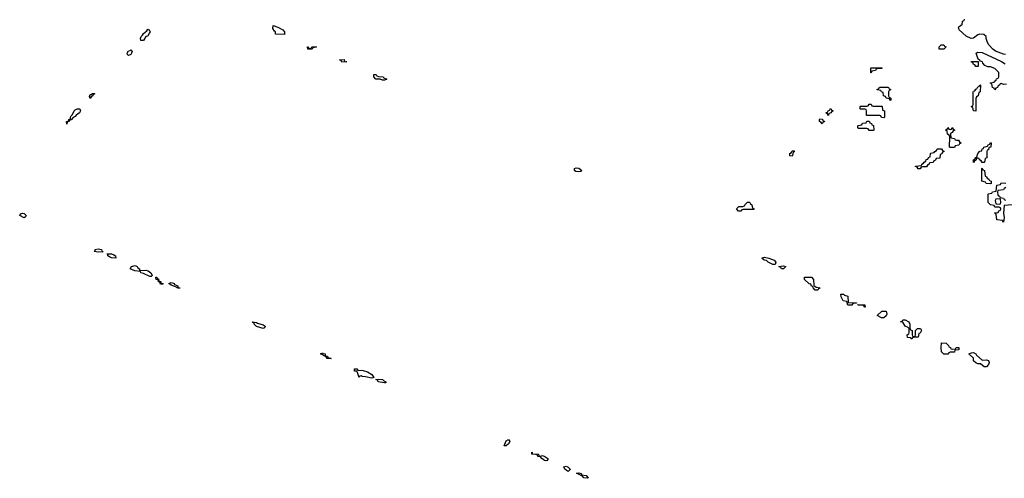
# Model space of a CAD drawing. Header units: inches. Extents: x 2710028 to 2964570, y 496606 to 722708.
# Tile 159 of 228: x 2852149 to 2861378, y 689304 to 693605. Entities that reach past the tile are written whole.
import ezdxf

# ---------------------------------------------------------------- set-up
doc = ezdxf.new("R2010")
doc.units = ezdxf.units.IN
doc.header["$MEASUREMENT"] = 0
for name, color, linetype in [('C8658', 7, 'Continuous'), ('C8659', 7, 'Continuous'), ('C8669', 7, 'Continuous')]:
    doc.layers.add(name, color=color, linetype=linetype)

msp = doc.modelspace()

# ---------------------------------------------------------------- linework, layer by layer
at = {"layer": 'C8658', "color": 6}
for points in [[(2856689, 689609), (2856710, 689656.3), (2856730, 689666.8), (2856742, 689650), (2856732.3, 689627.7), (2856710, 689609.2)], [(2857032, 689512), (2857050, 689517.3), (2857071.3, 689510), (2857098.8, 689490), (2857098.8, 689481.2), (2857090, 689469.2), (2857069.6, 689469.6), (2857042, 689490), (2857028.9, 689508.9), (2857006, 689510), (2857002, 689522), (2856987.3, 689527.3), (2856950, 689529), (2856948, 689550), (2856954, 689546), (2856954, 689534), (2857012, 689530), (2857014, 689514)], [(2857290, 689369.4), (2857270, 689379), (2857259, 689390), (2857249.2, 689410.8), (2857270, 689417.3), (2857291, 689410), (2857310, 689391), (2857310, 689388)], [(2857470, 689304), (2857438, 689310), (2857424, 689324), (2857369, 689351), (2857390, 689356), (2857412, 689350), (2857418, 689338), (2857458, 689330), (2857478, 689310)]]:
    msp.add_lwpolyline(points, close=True, dxfattribs=at)
at = {"layer": 'C8659', "color": 6}
for points in [[(2853310, 693408.7), (2853286, 693410), (2853282, 693430), (2853288.9, 693448.9), (2853301.2, 693458.8), (2853310, 693474.8), (2853340.2, 693499.8), (2853350, 693514.8), (2853354, 693514), (2853362, 693510), (2853372, 693490), (2853362, 693478), (2853350.9, 693449.1), (2853330, 693446)], [(2854630, 693466), (2854546, 693470), (2854546, 693490), (2854536.4, 693496.4), (2854523.1, 693523.1), (2854526, 693550), (2854570, 693534.8), (2854616, 693510), (2854630.8, 693490)], [(2853170, 693268), (2853158, 693278), (2853155.3, 693290), (2853167.9, 693312.1), (2853184, 693316), (2853190, 693322), (2853202, 693310), (2853198, 693290), (2853190, 693278)], [(2854870, 693334), (2854882, 693338), (2854886, 693350), (2854931.3, 693350), (2854898, 693342), (2854890, 693328), (2854850, 693328), (2854848, 693352), (2854854, 693350), (2854858, 693338)], [(2855170, 693206), (2855162, 693222), (2855148, 693230), (2855190, 693230.8), (2855194, 693214), (2855214, 693210), (2855210, 693208.7)], [(2855550, 693038), (2855528.4, 693048.4), (2855488.4, 693048.4), (2855468, 693070), (2855468, 693090), (2855491.3, 693090), (2855498, 693078), (2855510.7, 693070.7), (2855552, 693070), (2855561, 693061), (2855590, 693048), (2855570, 693038)], [(2852810, 692866), (2852804, 692884), (2852810, 692902), (2852818, 692902), (2852830, 692912), (2852850, 692914), (2852850, 692906), (2852838, 692902), (2852834, 692890), (2852819.6, 692880.4)], [(2852590, 692626), (2852589.2, 692650), (2852607.3, 692652.7), (2852608.7, 692670), (2852626, 692674), (2852624, 692690), (2852630, 692702), (2852645.2, 692714.8), (2852660.9, 692750), (2852670, 692760.7), (2852688.7, 692770), (2852712, 692770), (2852718.8, 692750), (2852711, 692730), (2852678, 692710), (2852670, 692698), (2852651.3, 692688.7), (2852630, 692666), (2852618, 692662), (2852614, 692650), (2852594, 692646)], [(2859730, 692708), (2859722, 692722), (2859706, 692730), (2859722, 692738), (2859726, 692750), (2859742, 692758), (2859746, 692770), (2859751.6, 692771.6), (2859758, 692758), (2859770, 692754), (2859771.6, 692748.4), (2859758, 692742), (2859754, 692730), (2859734, 692726)], [(2859670, 692628.7), (2859662, 692642), (2859646, 692650), (2859646, 692670), (2859650, 692674), (2859672.7, 692672.7), (2859678, 692658), (2859692, 692652), (2859690, 692646), (2859678, 692642)], [(2859390, 692326), (2859367.3, 692327.3), (2859368, 692350), (2859382, 692358), (2859390, 692374), (2859410, 692374), (2859410, 692366), (2859398, 692362), (2859394, 692330)], [(2857390, 692177.2), (2857361.2, 692181.2), (2857349.3, 692189.3), (2857348.7, 692210), (2857365.2, 692214.8), (2857390, 692213.4), (2857418, 692190), (2857410, 692182)], [(2858910, 691808), (2858886, 691810), (2858868, 691830), (2858870, 691834), (2858890, 691852), (2858927.3, 691852.7), (2858942, 691858), (2858946, 691870), (2858970, 691894), (2858990, 691894), (2858994, 691890), (2858998, 691878), (2859012, 691870), (2859018, 691838), (2859034, 691830), (2859030, 691826), (2858930, 691826), (2858918, 691822)], [(2852190, 691748), (2852149, 691770), (2852156.4, 691783.6), (2852174, 691790), (2852190, 691786), (2852211, 691770), (2852204.7, 691755.3)], [(2852884, 691424), (2852846, 691430), (2852858, 691442), (2852858, 691450), (2852883.2, 691456.8), (2852914.8, 691450), (2852918, 691438), (2852930, 691428.7)], [(2853050, 691369), (2853010, 691372.7), (2852990, 691381.2), (2852975.3, 691390), (2852976.4, 691396.4), (2852968.7, 691410), (2853010, 691410.4), (2853030, 691400.7), (2853046, 691390), (2853050.9, 691370.9), (2853054, 691370)], [(2859230, 691308), (2859210, 691308.7), (2859166, 691330), (2859148, 691348), (2859126, 691350), (2859106, 691370), (2859130, 691378), (2859172, 691370), (2859222, 691350), (2859236, 691330)], [(2853272.7, 691252.7), (2853330, 691256.4), (2853354, 691250), (2853377.1, 691230), (2853391, 691209), (2853390, 691206), (2853382, 691198), (2853370, 691197.2), (2853310, 691225.2), (2853286, 691230), (2853282, 691242), (2853228.4, 691248.4), (2853186, 691270), (2853198, 691290), (2853230, 691299.1), (2853250.7, 691290), (2853257.3, 691277.3), (2853271.3, 691270)], [(2859310, 691268), (2859288.4, 691268.4), (2859282, 691282), (2859266, 691290), (2859310, 691298), (2859331, 691290)], [(2853470, 691126), (2853466, 691130), (2853462, 691142), (2853450, 691146), (2853446, 691166), (2853428, 691170), (2853426, 691190), (2853434, 691190), (2853438, 691178), (2853450, 691174), (2853452.7, 691152.7), (2853471.3, 691150), (2853472.7, 691132.7), (2853494, 691130), (2853490, 691126)], [(2859630, 691068), (2859606, 691070), (2859586, 691090), (2859582, 691102), (2859570, 691106), (2859566, 691126), (2859550, 691128), (2859506, 691170), (2859506, 691190), (2859571, 691190), (2859590.7, 691170), (2859591.6, 691111.6), (2859615.3, 691095.3), (2859652, 691090), (2859638, 691082)], [(2853631.3, 691091.3), (2853648.7, 691091.3), (2853650, 691088), (2853626, 691090), (2853618, 691098), (2853570, 691115.3), (2853548, 691130), (2853570, 691141), (2853590, 691134), (2853598, 691130), (2853601, 691121), (2853630.7, 691110)], [(2859910, 690928), (2859902, 690962), (2859868, 690970), (2859850, 691006), (2859846, 691030), (2859872, 691030), (2859881, 691021), (2859910, 691011), (2859914, 690954), (2859994, 690950), (2859994, 690946), (2859958, 690942), (2859950, 690928)], [(2854430, 690709), (2854370, 690728.7), (2854348, 690750), (2854346, 690766), (2854334, 690766), (2854328.7, 690771.3), (2854370, 690764.7), (2854378, 690758), (2854430, 690742.8), (2854451.3, 690730), (2854444.7, 690715.3)], [(2855030, 690428), (2855022, 690442), (2854968.4, 690471.6), (2854990, 690482), (2854994.4, 690474.4), (2855011, 690470), (2855012, 690452), (2855034, 690450), (2855038, 690438), (2855070, 690429)], [(2855450, 690242.7), (2855390, 690256), (2855358, 690258), (2855350, 690266), (2855338, 690262), (2855330, 690248.7), (2855316.4, 690296.4), (2855308.4, 690308.4), (2855288.7, 690310), (2855286, 690330), (2855310, 690330.6), (2855318, 690318), (2855370, 690314.9), (2855410, 690301.6), (2855450, 690277.3), (2855470, 690248)], [(2855570, 690198), (2855509.7, 690209.7), (2855503.1, 690223.1), (2855488.4, 690231.6), (2855510, 690234.8), (2855550, 690230.4), (2855559.8, 690219.8), (2855582, 690210), (2855579.6, 690200.4)]]:
    msp.add_lwpolyline(points, close=True, dxfattribs=at)
at = {"layer": 'C8669', "color": 6}
for points in [[(2861390, 693279.3), (2861370, 693280.9), (2861295.3, 693310), (2861270, 693329.2), (2861234, 693370), (2861222, 693390), (2861208.7, 693430), (2861208, 693448), (2861187.3, 693467.3), (2861150, 693468.7), (2861130, 693462), (2861090, 693433.2), (2861068, 693430), (2861021.2, 693450), (2860955.3, 693510), (2860950, 693534), (2860970, 693554), (2860982, 693558), (2860986, 693590), (2861002, 693598), (2861006, 693610)], [(2861399.6, 693000.4), (2861370, 692998), (2861350, 693006), (2861338, 693002), (2861334, 692990), (2861318, 692982), (2861314, 692970), (2861298, 692962), (2861290, 692946), (2861282, 692962), (2861268.7, 692968.7), (2861262, 693002), (2861246, 693010), (2861250, 693014), (2861282, 693018), (2861286, 693030), (2861302, 693038), (2861306, 693050), (2861322, 693058), (2861326, 693070), (2861326, 693110), (2861290, 693148), (2861250, 693162), (2861223.1, 693163.1), (2861196.4, 693176.4), (2861178, 693198), (2861175.3, 693210), (2861156.4, 693216.4), (2861146, 693230), (2861134, 693234), (2861115.3, 693290), (2861130, 693301), (2861170, 693297), (2861351.7, 693211.7), (2861384.9, 693190)], [(2861451.6, 691868.4), (2861378, 691862), (2861372, 691790), (2861378, 691750), (2861370, 691706), (2861362, 691722), (2861307.3, 691727.3), (2861302, 691782), (2861286, 691790), (2861290, 691794), (2861322, 691798), (2861327.3, 691812.7), (2861342, 691818), (2861346, 691830), (2861342, 691842), (2861330, 691846), (2861290, 691846), (2861282, 691862), (2861248.7, 691868.7), (2861226, 691890), (2861227.3, 691972.7), (2861262, 691978), (2861268.4, 691991.6), (2861302, 691998), (2861307.3, 692052.7), (2861342, 692058), (2861350, 692074), (2861392.7, 692072.7)], [(2861394, 692030), (2861378, 692022), (2861371.6, 692008.4), (2861318, 692002), (2861314, 691990), (2861318, 691958), (2861334, 691950), (2861338, 691938), (2861371.6, 691931.6), (2861378, 691918), (2861390, 691914)]]:
    msp.add_lwpolyline(points, dxfattribs=at)
for points in [[(2860810, 693328), (2860768, 693330), (2860768, 693350), (2860786, 693370), (2860811.3, 693370), (2860818, 693358), (2860832, 693350)], [(2861110, 693166), (2861102, 693182), (2861090, 693186), (2861082, 693202), (2861070, 693206), (2861067.3, 693212.7), (2861134, 693214), (2861134, 693170), (2861130, 693166)], [(2860126, 693106), (2860126, 693150), (2860130, 693154), (2860230, 693154), (2860234, 693150), (2860230, 693146), (2860190, 693146), (2860178, 693142), (2860171.6, 693128.4), (2860138, 693122), (2860130, 693106)], [(2860310, 692846), (2860302, 692862), (2860270, 692868), (2860266, 692886), (2860246, 692890), (2860242, 692922), (2860226, 692930), (2860222, 692942), (2860186, 692946), (2860187.3, 692952.7), (2860202, 692958), (2860207.3, 692972.7), (2860287.3, 692972.7), (2860294, 692970), (2860298, 692958), (2860312, 692952), (2860310, 692946), (2860298, 692942), (2860294, 692930), (2860294, 692890), (2860298, 692878), (2860314, 692870), (2860314, 692850)], [(2861110, 692748), (2861088, 692750), (2861082, 692782), (2861068, 692790), (2861082, 692798), (2861086, 692810), (2861087.3, 692927.3), (2861090, 692934), (2861102, 692938), (2861110, 692954), (2861122, 692958), (2861130, 692974), (2861142, 692978), (2861150, 692994), (2861154, 692990), (2861151.6, 692928.4), (2861138, 692922), (2861134, 692890), (2861118, 692882), (2861112.7, 692867.3)], [(2860150, 692794), (2860230, 692794), (2860234, 692790), (2860238, 692758), (2860254, 692750), (2860254, 692690), (2860250, 692686), (2860227.3, 692687.3), (2860222, 692702), (2860210, 692706), (2860090, 692706), (2860086, 692710), (2860086, 692750), (2860082, 692762), (2860070, 692766), (2860030, 692766), (2860026, 692770), (2860026, 692790), (2860030, 692794), (2860090, 692794), (2860102, 692798), (2860110, 692814), (2860131.6, 692811.6), (2860138, 692798)], [(2860110, 692566), (2860102, 692582), (2860090, 692586), (2860010, 692586), (2860006, 692590), (2860006, 692610), (2860010, 692614), (2860042, 692618), (2860050, 692634), (2860082, 692638), (2860090, 692654), (2860110, 692654), (2860118, 692638), (2860132.7, 692632.7), (2860138, 692618), (2860152, 692612), (2860154, 692570), (2860150, 692566)], [(2860930, 692474), (2860950, 692474), (2860958, 692458), (2860971.6, 692451.6), (2860970, 692446), (2860958, 692442), (2860952.7, 692427.3), (2860918, 692422), (2860910, 692406), (2860870, 692406), (2860866, 692410), (2860867.3, 692507.3), (2860862, 692522), (2860846, 692530), (2860842, 692562), (2860828, 692570), (2860842, 692578), (2860850, 692594), (2860858, 692578), (2860870, 692574), (2860882, 692578), (2860890, 692594), (2860898, 692578), (2860914, 692570), (2860898, 692562), (2860890, 692546), (2860878, 692542), (2860874, 692530), (2860878, 692498), (2860911.6, 692491.6), (2860918, 692478)], [(2860570, 692206), (2860562, 692222), (2860547.3, 692227.3), (2860547.3, 692232.7), (2860602, 692238), (2860606, 692250), (2860622, 692258), (2860626, 692270), (2860642, 692278), (2860647.3, 692292.7), (2860662, 692298), (2860667.3, 692312.7), (2860682, 692318), (2860686, 692350), (2860690, 692354), (2860722, 692358), (2860726, 692370), (2860742, 692378), (2860750, 692394), (2860790, 692394), (2860798, 692378), (2860812.7, 692372.7), (2860812.7, 692367.3), (2860798, 692362), (2860792.7, 692347.3), (2860778, 692342), (2860772.7, 692307.3), (2860738, 692302), (2860732.7, 692287.3), (2860718, 692282), (2860712.7, 692267.3), (2860678, 692262), (2860674, 692250), (2860658, 692242), (2860650, 692226), (2860610, 692226), (2860598, 692222), (2860590, 692206)], [(2861170, 692266), (2861162, 692282), (2861146, 692290), (2861142, 692302), (2861130, 692306), (2861118, 692302), (2861110, 692286), (2861098, 692282), (2861090, 692266), (2861088, 692290), (2861102, 692298), (2861110, 692314), (2861122, 692318), (2861129.1, 692350.9), (2861150, 692372), (2861166, 692374), (2861170, 692394), (2861182, 692398), (2861186, 692410), (2861222, 692418), (2861226, 692430), (2861242, 692438), (2861250, 692454), (2861254, 692450), (2861252, 692410), (2861234, 692406), (2861230, 692386), (2861218, 692382), (2861214, 692370), (2861214, 692310), (2861198, 692302), (2861194, 692270), (2861190, 692266)], [(2861250, 692066), (2861208.4, 692068.4), (2861202, 692082), (2861168, 692090), (2861166, 692210), (2861170, 692214), (2861178, 692198), (2861192, 692190), (2861198, 692138), (2861210, 692134), (2861218, 692118), (2861234, 692110), (2861238, 692098), (2861254, 692090), (2861254, 692070)], [(2861330, 691926), (2861298, 691922), (2861294, 691910), (2861298, 691878), (2861330, 691874), (2861342, 691878), (2861346, 691890), (2861342, 691922)], [(2860070, 690908.7), (2860062, 690922), (2860047.3, 690927.3), (2860008.9, 690928.9), (2860006, 690934), (2860070, 690931), (2860074, 690910)], [(2860228.4, 690808.4), (2860186, 690830), (2860229.7, 690870.3), (2860270, 690870.4), (2860276.3, 690843.7), (2860270.7, 690829.3), (2860250, 690808.7)], [(2860530, 690634), (2860542, 690638), (2860546, 690650), (2860546, 690690), (2860566, 690710), (2860591.3, 690710), (2860602, 690690), (2860590, 690666), (2860578, 690662), (2860571.1, 690628.9), (2860532.7, 690627.3), (2860518, 690622), (2860510, 690608.7), (2860502, 690622), (2860470, 690626), (2860468.9, 690651.1), (2860482, 690658), (2860486, 690670), (2860486, 690710), (2860478, 690718), (2860448, 690730), (2860428, 690768), (2860406, 690770), (2860422, 690778), (2860426, 690790), (2860450, 690790.6), (2860482.8, 690770), (2860491.1, 690748.9), (2860492.7, 690712.7), (2860498, 690698), (2860514, 690690), (2860514, 690650), (2860518, 690638)], [(2860890, 690514), (2860922, 690518), (2860926, 690530), (2860952, 690530), (2860952, 690508), (2860914, 690506), (2860910, 690488), (2860870, 690486), (2860858, 690482), (2860850, 690468.7), (2860810, 690468), (2860788.7, 690490), (2860786, 690530), (2860790, 690574), (2860832, 690570), (2860854, 690550), (2860858, 690538), (2860874, 690530), (2860878, 690518)], [(2861171.1, 690411.1), (2861210, 690414), (2861230.4, 690410.3), (2861236, 690390), (2861231.3, 690370), (2861210, 690348), (2861190, 690348.7), (2861156.4, 690376.4), (2861130, 690378), (2861110, 690386), (2861090, 690406), (2861088.7, 690430), (2861046, 690470), (2861070, 690481), (2861090, 690482.8), (2861110.8, 690470), (2861118, 690458)]]:
    msp.add_lwpolyline(points, close=True, dxfattribs=at)

doc.saveas('drawing.dxf')
